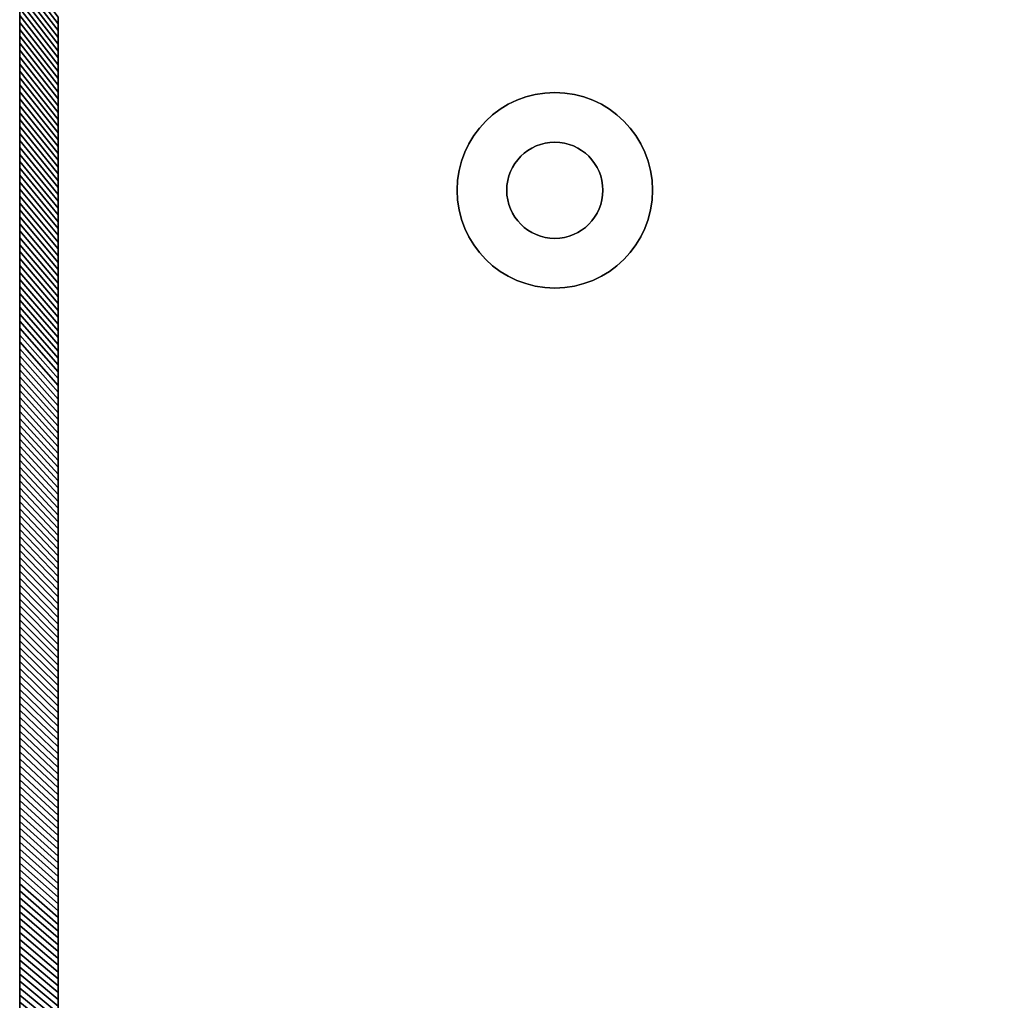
# Model space of a CAD drawing. Extents: x -9.7 to 13, y -11.9 to 12.2.
# Tile 8 of 13: x -9.7 to -3.6, y 2.4 to 8.4. Entities that reach past the tile are written whole.
import ezdxf

# ---------------------------------------------------------------- set-up
doc = ezdxf.new("R2010")
doc.units = 0
doc.header["$MEASUREMENT"] = 0
doc.layers.get('0').update_dxf_attribs({"linetype": 'CONTINUOUS'})

# ---------------------------------------------------------------- blocks, each defined once
blk = doc.blocks.new('cover-1')
blk.add_lwpolyline([(-7.9904, 14.1825), (7.9904, 14.1825), (7.9904, -14.1825), (-7.9904, -14.1825)], close=True)
for points in [[(-3.6024, -3.8238, -0.414214), (-3.8779, -3.5483), (-3.8779, -0.3081, -0.414214), (-3.6024, -0.0325), (3.6024, -0.0325, -0.414214), (3.8779, -0.3081), (3.8779, -3.5483, -0.414214), (3.6024, -3.8238)], [(0.0394, -0.0719), (3.6024, -0.0719, -0.414214), (3.8386, -0.3081), (3.8386, -3.5483, -0.414214), (3.6024, -3.7845), (-3.6024, -3.7845, -0.414214), (-3.8386, -3.5483), (-3.8386, -0.3081, -0.414214), (-3.6024, -0.0719), (-0.0394, -0.0719, 1)], [(-3.563, -0.7188, -1.05476), (-3.3661, -0.7077), (-3.3661, -0.7865, -1), (-3.563, -0.7865)], [(-3.563, -3.1376, 1.05476), (-3.3661, -3.1487), (-3.3661, -3.0699, 1), (-3.563, -3.0699)]]:
    blk.add_lwpolyline(points, format="xyb", close=True)
for centre in [(-7.4498, 13.6425), (-2.4563, 13.6425), (-7.4498, 8.1855), (-7.4498, 2.7285), (-7.4498, -2.7285), (-7.4498, -8.1855), (-7.4498, -13.6425), (-2.4563, -13.6425)]:
    blk.add_circle(centre, 0.125)

msp = doc.modelspace()

# ---------------------------------------------------------------- linework, layer by layer
at = {"elevation": -15.0517}
msp.add_lwpolyline([(-9.661, -8.3529), (-9.661, 8.7444, -0.376322), (-9.4554, 8.9788), (11.0234, 12.2465), (11.7818, 12.2465, -0.32213), (11.8938, 12.166), (12.9549, 7.8993, -0.164351), (12.9548, 7.8236, 0.129248), (12.9549, -7.432, -0.162918), (12.9549, -7.5078), (11.8944, -11.7735, -0.326191), (11.7818, -11.8558), (11.0234, -11.8558), (-9.4554, -8.5881, -0.376322), (-9.661, -8.3536)], format="xyb", dxfattribs=at)
for radius in [0.6011, 0.2956]:
    msp.add_circle((-6.37, 7.3607, -15.2879), radius)
at = {"extrusion": (0, 0, -1)}
for radius in [0.6011, 0.2956]:
    msp.add_circle((6.37, 7.3607, -19.09), radius, dxfattribs=at)

# ---------------------------------------------------------------- block references
at = {"extrusion": (-1, 0, 0)}
msp.add_blockref('cover-1', (-0.1957, 1.9025, 9.661), dxfattribs=at)

# ---------------------------------------------------------------- meshes
mesh = msp.add_polymesh((2, 9))
for k, corner in enumerate([(-9.4248, 8.0906, -15.2879), (-9.4248, 8.1325, -15.2879), (-9.4248, 8.1744, -15.2879), (-9.4248, 8.2164, -15.2879), (-9.4248, 8.2583, -15.2879), (-9.4248, 8.3003, -15.2879), (-9.4248, 8.3422, -15.2879), (-9.4248, 8.3842, -15.2879), (-9.4248, 8.4261, -15.2879), (-9.661, 8.393, -15.0517), (-9.661, 8.4358, -15.0517), (-9.661, 8.4785, -15.0517), (-9.661, 8.5212, -15.0517), (-9.661, 8.5639, -15.0517), (-9.661, 8.6066, -15.0517), (-9.661, 8.6494, -15.0517), (-9.661, 8.6921, -15.0517), (-9.661, 8.7348, -15.0517)]):
    mesh.set_mesh_vertex(divmod(k, 9), corner)
mesh = msp.add_polymesh((2, 9))
for k, corner in enumerate([(-9.4248, 8.4261, 19.09), (-9.4248, 8.3842, 19.09), (-9.4248, 8.3422, 19.09), (-9.4248, 8.3003, 19.09), (-9.4248, 8.2583, 19.09), (-9.4248, 8.2164, 19.09), (-9.4248, 8.1744, 19.09), (-9.4248, 8.1325, 19.09), (-9.4248, 8.0906, 19.09), (-9.661, 8.7348, 18.8538), (-9.661, 8.6921, 18.8538), (-9.661, 8.6494, 18.8538), (-9.661, 8.6066, 18.8538), (-9.661, 8.5639, 18.8538), (-9.661, 8.5212, 18.8538), (-9.661, 8.4785, 18.8538), (-9.661, 8.4358, 18.8538), (-9.661, 8.393, 18.8538)]):
    mesh.set_mesh_vertex(divmod(k, 9), corner)
mesh = msp.add_polymesh((2, 9))
for k, corner in enumerate([(-9.4248, 7.755, -15.2879), (-9.4248, 7.7969, -15.2879), (-9.4248, 7.8389, -15.2879), (-9.4248, 7.8808, -15.2879), (-9.4248, 7.9228, -15.2879), (-9.4248, 7.9647, -15.2879), (-9.4248, 8.0067, -15.2879), (-9.4248, 8.0486, -15.2879), (-9.4248, 8.0906, -15.2879), (-9.661, 8.0513, -15.0517), (-9.661, 8.094, -15.0517), (-9.661, 8.1367, -15.0517), (-9.661, 8.1795, -15.0517), (-9.661, 8.2222, -15.0517), (-9.661, 8.2649, -15.0517), (-9.661, 8.3076, -15.0517), (-9.661, 8.3503, -15.0517), (-9.661, 8.393, -15.0517)]):
    mesh.set_mesh_vertex(divmod(k, 9), corner)
mesh = msp.add_polymesh((2, 9))
for k, corner in enumerate([(-9.4248, 8.0906, 19.09), (-9.4248, 8.0486, 19.09), (-9.4248, 8.0067, 19.09), (-9.4248, 7.9647, 19.09), (-9.4248, 7.9228, 19.09), (-9.4248, 7.8808, 19.09), (-9.4248, 7.8389, 19.09), (-9.4248, 7.7969, 19.09), (-9.4248, 7.755, 19.09), (-9.661, 8.393, 18.8538), (-9.661, 8.3503, 18.8538), (-9.661, 8.3076, 18.8538), (-9.661, 8.2649, 18.8538), (-9.661, 8.2222, 18.8538), (-9.661, 8.1795, 18.8538), (-9.661, 8.1367, 18.8538), (-9.661, 8.094, 18.8538), (-9.661, 8.0513, 18.8538)]):
    mesh.set_mesh_vertex(divmod(k, 9), corner)
mesh = msp.add_polymesh((2, 9))
for k, corner in enumerate([(-9.4248, 7.4194, -15.2879), (-9.4248, 7.4613, -15.2879), (-9.4248, 7.5033, -15.2879), (-9.4248, 7.5452, -15.2879), (-9.4248, 7.5872, -15.2879), (-9.4248, 7.6291, -15.2879), (-9.4248, 7.6711, -15.2879), (-9.4248, 7.713, -15.2879), (-9.4248, 7.755, -15.2879), (-9.661, 7.7095, -15.0517), (-9.661, 7.7523, -15.0517), (-9.661, 7.795, -15.0517), (-9.661, 7.8377, -15.0517), (-9.661, 7.8804, -15.0517), (-9.661, 7.9231, -15.0517), (-9.661, 7.9659, -15.0517), (-9.661, 8.0086, -15.0517), (-9.661, 8.0513, -15.0517)]):
    mesh.set_mesh_vertex(divmod(k, 9), corner)
mesh = msp.add_polymesh((2, 9))
for k, corner in enumerate([(-9.4248, 7.755, 19.09), (-9.4248, 7.713, 19.09), (-9.4248, 7.6711, 19.09), (-9.4248, 7.6291, 19.09), (-9.4248, 7.5872, 19.09), (-9.4248, 7.5452, 19.09), (-9.4248, 7.5033, 19.09), (-9.4248, 7.4613, 19.09), (-9.4248, 7.4194, 19.09), (-9.661, 8.0513, 18.8538), (-9.661, 8.0086, 18.8538), (-9.661, 7.9659, 18.8538), (-9.661, 7.9231, 18.8538), (-9.661, 7.8804, 18.8538), (-9.661, 7.8377, 18.8538), (-9.661, 7.795, 18.8538), (-9.661, 7.7523, 18.8538), (-9.661, 7.7095, 18.8538)]):
    mesh.set_mesh_vertex(divmod(k, 9), corner)
mesh = msp.add_polymesh((2, 9))
for k, corner in enumerate([(-9.4248, 7.0838, -15.2879), (-9.4248, 7.1258, -15.2879), (-9.4248, 7.1677, -15.2879), (-9.4248, 7.2097, -15.2879), (-9.4248, 7.2516, -15.2879), (-9.4248, 7.2935, -15.2879), (-9.4248, 7.3355, -15.2879), (-9.4248, 7.3774, -15.2879), (-9.4248, 7.4194, -15.2879), (-9.661, 7.3678, -15.0517), (-9.661, 7.4105, -15.0517), (-9.661, 7.4532, -15.0517), (-9.661, 7.4959, -15.0517), (-9.661, 7.5387, -15.0517), (-9.661, 7.5814, -15.0517), (-9.661, 7.6241, -15.0517), (-9.661, 7.6668, -15.0517), (-9.661, 7.7095, -15.0517)]):
    mesh.set_mesh_vertex(divmod(k, 9), corner)
mesh = msp.add_polymesh((2, 9))
for k, corner in enumerate([(-9.4248, 7.4194, 19.09), (-9.4248, 7.3774, 19.09), (-9.4248, 7.3355, 19.09), (-9.4248, 7.2935, 19.09), (-9.4248, 7.2516, 19.09), (-9.4248, 7.2097, 19.09), (-9.4248, 7.1677, 19.09), (-9.4248, 7.1258, 19.09), (-9.4248, 7.0838, 19.09), (-9.661, 7.7095, 18.8538), (-9.661, 7.6668, 18.8538), (-9.661, 7.6241, 18.8538), (-9.661, 7.5814, 18.8538), (-9.661, 7.5387, 18.8538), (-9.661, 7.4959, 18.8538), (-9.661, 7.4532, 18.8538), (-9.661, 7.4105, 18.8538), (-9.661, 7.3678, 18.8538)]):
    mesh.set_mesh_vertex(divmod(k, 9), corner)
mesh = msp.add_polymesh((2, 9))
for k, corner in enumerate([(-9.4248, 6.7482, -15.2879), (-9.4248, 6.7902, -15.2879), (-9.4248, 6.8321, -15.2879), (-9.4248, 6.8741, -15.2879), (-9.4248, 6.916, -15.2879), (-9.4248, 6.958, -15.2879), (-9.4248, 6.9999, -15.2879), (-9.4248, 7.0419, -15.2879), (-9.4248, 7.0838, -15.2879), (-9.661, 7.026, -15.0517), (-9.661, 7.0688, -15.0517), (-9.661, 7.1115, -15.0517), (-9.661, 7.1542, -15.0517), (-9.661, 7.1969, -15.0517), (-9.661, 7.2396, -15.0517), (-9.661, 7.2823, -15.0517), (-9.661, 7.3251, -15.0517), (-9.661, 7.3678, -15.0517)]):
    mesh.set_mesh_vertex(divmod(k, 9), corner)
mesh = msp.add_polymesh((2, 9))
for k, corner in enumerate([(-9.4248, 7.0838, 19.09), (-9.4248, 7.0419, 19.09), (-9.4248, 6.9999, 19.09), (-9.4248, 6.958, 19.09), (-9.4248, 6.916, 19.09), (-9.4248, 6.8741, 19.09), (-9.4248, 6.8321, 19.09), (-9.4248, 6.7902, 19.09), (-9.4248, 6.7482, 19.09), (-9.661, 7.3678, 18.8538), (-9.661, 7.3251, 18.8538), (-9.661, 7.2823, 18.8538), (-9.661, 7.2396, 18.8538), (-9.661, 7.1969, 18.8538), (-9.661, 7.1542, 18.8538), (-9.661, 7.1115, 18.8538), (-9.661, 7.0688, 18.8538), (-9.661, 7.026, 18.8538)]):
    mesh.set_mesh_vertex(divmod(k, 9), corner)
mesh = msp.add_polymesh((2, 9))
for k, corner in enumerate([(-9.4248, 6.4126, -15.2879), (-9.4248, 6.4546, -15.2879), (-9.4248, 6.4965, -15.2879), (-9.4248, 6.5385, -15.2879), (-9.4248, 6.5804, -15.2879), (-9.4248, 6.6224, -15.2879), (-9.4248, 6.6643, -15.2879), (-9.4248, 6.7063, -15.2879), (-9.4248, 6.7482, -15.2879), (-9.661, 6.6843, -15.0517), (-9.661, 6.727, -15.0517), (-9.661, 6.7697, -15.0517), (-9.661, 6.8124, -15.0517), (-9.661, 6.8552, -15.0517), (-9.661, 6.8979, -15.0517), (-9.661, 6.9406, -15.0517), (-9.661, 6.9833, -15.0517), (-9.661, 7.026, -15.0517)]):
    mesh.set_mesh_vertex(divmod(k, 9), corner)
mesh = msp.add_polymesh((2, 9))
for k, corner in enumerate([(-9.4248, 6.7482, 19.09), (-9.4248, 6.7063, 19.09), (-9.4248, 6.6643, 19.09), (-9.4248, 6.6224, 19.09), (-9.4248, 6.5804, 19.09), (-9.4248, 6.5385, 19.09), (-9.4248, 6.4965, 19.09), (-9.4248, 6.4546, 19.09), (-9.4248, 6.4126, 19.09), (-9.661, 7.026, 18.8538), (-9.661, 6.9833, 18.8538), (-9.661, 6.9406, 18.8538), (-9.661, 6.8979, 18.8538), (-9.661, 6.8552, 18.8538), (-9.661, 6.8124, 18.8538), (-9.661, 6.7697, 18.8538), (-9.661, 6.727, 18.8538), (-9.661, 6.6843, 18.8538)]):
    mesh.set_mesh_vertex(divmod(k, 9), corner)
mesh = msp.add_polymesh((2, 9))
for k, corner in enumerate([(-9.4248, 6.0771, -15.2879), (-9.4248, 6.119, -15.2879), (-9.4248, 6.161, -15.2879), (-9.4248, 6.2029, -15.2879), (-9.4248, 6.2449, -15.2879), (-9.4248, 6.2868, -15.2879), (-9.4248, 6.3288, -15.2879), (-9.4248, 6.3707, -15.2879), (-9.4248, 6.4126, -15.2879), (-9.661, 6.3425, -15.0517), (-9.661, 6.3852, -15.0517), (-9.661, 6.428, -15.0517), (-9.661, 6.4707, -15.0517), (-9.661, 6.5134, -15.0517), (-9.661, 6.5561, -15.0517), (-9.661, 6.5988, -15.0517), (-9.661, 6.6416, -15.0517), (-9.661, 6.6843, -15.0517)]):
    mesh.set_mesh_vertex(divmod(k, 9), corner)
mesh = msp.add_polymesh((2, 9))
for k, corner in enumerate([(-9.4248, 6.4126, 19.09), (-9.4248, 6.3707, 19.09), (-9.4248, 6.3288, 19.09), (-9.4248, 6.2868, 19.09), (-9.4248, 6.2449, 19.09), (-9.4248, 6.2029, 19.09), (-9.4248, 6.161, 19.09), (-9.4248, 6.119, 19.09), (-9.4248, 6.0771, 19.09), (-9.661, 6.6843, 18.8538), (-9.661, 6.6416, 18.8538), (-9.661, 6.5988, 18.8538), (-9.661, 6.5561, 18.8538), (-9.661, 6.5134, 18.8538), (-9.661, 6.4707, 18.8538), (-9.661, 6.428, 18.8538), (-9.661, 6.3852, 18.8538), (-9.661, 6.3425, 18.8538)]):
    mesh.set_mesh_vertex(divmod(k, 9), corner)
mesh = msp.add_polymesh((2, 9))
for k, corner in enumerate([(-9.4248, 5.7415, -15.2879), (-9.4248, 5.7834, -15.2879), (-9.4248, 5.8254, -15.2879), (-9.4248, 5.8673, -15.2879), (-9.4248, 5.9093, -15.2879), (-9.4248, 5.9512, -15.2879), (-9.4248, 5.9932, -15.2879), (-9.4248, 6.0351, -15.2879), (-9.4248, 6.0771, -15.2879), (-9.661, 6.0008, -15.0517), (-9.661, 6.0435, -15.0517), (-9.661, 6.0862, -15.0517), (-9.661, 6.1289, -15.0517), (-9.661, 6.1716, -15.0517), (-9.661, 6.2144, -15.0517), (-9.661, 6.2571, -15.0517), (-9.661, 6.2998, -15.0517), (-9.661, 6.3425, -15.0517)]):
    mesh.set_mesh_vertex(divmod(k, 9), corner)
mesh = msp.add_polymesh((2, 9))
for k, corner in enumerate([(-9.4248, 6.0771, 19.09), (-9.4248, 6.0351, 19.09), (-9.4248, 5.9932, 19.09), (-9.4248, 5.9512, 19.09), (-9.4248, 5.9093, 19.09), (-9.4248, 5.8673, 19.09), (-9.4248, 5.8254, 19.09), (-9.4248, 5.7834, 19.09), (-9.4248, 5.7415, 19.09), (-9.661, 6.3425, 18.8538), (-9.661, 6.2998, 18.8538), (-9.661, 6.2571, 18.8538), (-9.661, 6.2144, 18.8538), (-9.661, 6.1716, 18.8538), (-9.661, 6.1289, 18.8538), (-9.661, 6.0862, 18.8538), (-9.661, 6.0435, 18.8538), (-9.661, 6.0008, 18.8538)]):
    mesh.set_mesh_vertex(divmod(k, 9), corner)
mesh = msp.add_polymesh((2, 9))
for k, corner in enumerate([(-9.4248, 5.4059, -15.2879), (-9.4248, 5.4479, -15.2879), (-9.4248, 5.4898, -15.2879), (-9.4248, 5.5317, -15.2879), (-9.4248, 5.5737, -15.2879), (-9.4248, 5.6156, -15.2879), (-9.4248, 5.6576, -15.2879), (-9.4248, 5.6995, -15.2879), (-9.4248, 5.7415, -15.2879), (-9.661, 5.659, -15.0517), (-9.661, 5.7017, -15.0517), (-9.661, 5.7445, -15.0517), (-9.661, 5.7872, -15.0517), (-9.661, 5.8299, -15.0517), (-9.661, 5.8726, -15.0517), (-9.661, 5.9153, -15.0517), (-9.661, 5.958, -15.0517), (-9.661, 6.0008, -15.0517)]):
    mesh.set_mesh_vertex(divmod(k, 9), corner)
mesh = msp.add_polymesh((2, 9))
for k, corner in enumerate([(-9.4248, 5.7415, 19.09), (-9.4248, 5.6995, 19.09), (-9.4248, 5.6576, 19.09), (-9.4248, 5.6156, 19.09), (-9.4248, 5.5737, 19.09), (-9.4248, 5.5317, 19.09), (-9.4248, 5.4898, 19.09), (-9.4248, 5.4479, 19.09), (-9.4248, 5.4059, 19.09), (-9.661, 6.0008, 18.8538), (-9.661, 5.958, 18.8538), (-9.661, 5.9153, 18.8538), (-9.661, 5.8726, 18.8538), (-9.661, 5.8299, 18.8538), (-9.661, 5.7872, 18.8538), (-9.661, 5.7445, 18.8538), (-9.661, 5.7017, 18.8538), (-9.661, 5.659, 18.8538)]):
    mesh.set_mesh_vertex(divmod(k, 9), corner)
mesh = msp.add_polymesh((2, 9))
for k, corner in enumerate([(-9.4248, 5.0703, -15.2879), (-9.4248, 5.1123, -15.2879), (-9.4248, 5.1542, -15.2879), (-9.4248, 5.1962, -15.2879), (-9.4248, 5.2381, -15.2879), (-9.4248, 5.2801, -15.2879), (-9.4248, 5.322, -15.2879), (-9.4248, 5.364, -15.2879), (-9.4248, 5.4059, -15.2879), (-9.661, 5.3173, -15.0517), (-9.661, 5.36, -15.0517), (-9.661, 5.4027, -15.0517), (-9.661, 5.4454, -15.0517), (-9.661, 5.4881, -15.0517), (-9.661, 5.5309, -15.0517), (-9.661, 5.5736, -15.0517), (-9.661, 5.6163, -15.0517), (-9.661, 5.659, -15.0517)]):
    mesh.set_mesh_vertex(divmod(k, 9), corner)
mesh = msp.add_polymesh((2, 9))
for k, corner in enumerate([(-9.4248, 5.4059, 19.09), (-9.4248, 5.364, 19.09), (-9.4248, 5.322, 19.09), (-9.4248, 5.2801, 19.09), (-9.4248, 5.2381, 19.09), (-9.4248, 5.1962, 19.09), (-9.4248, 5.1542, 19.09), (-9.4248, 5.1123, 19.09), (-9.4248, 5.0703, 19.09), (-9.661, 5.659, 18.8538), (-9.661, 5.6163, 18.8538), (-9.661, 5.5736, 18.8538), (-9.661, 5.5309, 18.8538), (-9.661, 5.4881, 18.8538), (-9.661, 5.4454, 18.8538), (-9.661, 5.4027, 18.8538), (-9.661, 5.36, 18.8538), (-9.661, 5.3173, 18.8538)]):
    mesh.set_mesh_vertex(divmod(k, 9), corner)
mesh = msp.add_polymesh((2, 9))
for k, corner in enumerate([(-9.4248, 4.7347, -15.2879), (-9.4248, 4.7767, -15.2879), (-9.4248, 4.8186, -15.2879), (-9.4248, 4.8606, -15.2879), (-9.4248, 4.9025, -15.2879), (-9.4248, 4.9445, -15.2879), (-9.4248, 4.9864, -15.2879), (-9.4248, 5.0284, -15.2879), (-9.4248, 5.0703, -15.2879), (-9.661, 4.9755, -15.0517), (-9.661, 5.0182, -15.0517), (-9.661, 5.0609, -15.0517), (-9.661, 5.1037, -15.0517), (-9.661, 5.1464, -15.0517), (-9.661, 5.1891, -15.0517), (-9.661, 5.2318, -15.0517), (-9.661, 5.2745, -15.0517), (-9.661, 5.3173, -15.0517)]):
    mesh.set_mesh_vertex(divmod(k, 9), corner)
mesh = msp.add_polymesh((2, 9))
for k, corner in enumerate([(-9.4248, 5.0703, 19.09), (-9.4248, 5.0284, 19.09), (-9.4248, 4.9864, 19.09), (-9.4248, 4.9445, 19.09), (-9.4248, 4.9025, 19.09), (-9.4248, 4.8606, 19.09), (-9.4248, 4.8186, 19.09), (-9.4248, 4.7767, 19.09), (-9.4248, 4.7347, 19.09), (-9.661, 5.3173, 18.8538), (-9.661, 5.2745, 18.8538), (-9.661, 5.2318, 18.8538), (-9.661, 5.1891, 18.8538), (-9.661, 5.1464, 18.8538), (-9.661, 5.1037, 18.8538), (-9.661, 5.0609, 18.8538), (-9.661, 5.0182, 18.8538), (-9.661, 4.9755, 18.8538)]):
    mesh.set_mesh_vertex(divmod(k, 9), corner)
mesh = msp.add_polymesh((2, 9))
for k, corner in enumerate([(-9.4248, 4.3992, -15.2879), (-9.4248, 4.4411, -15.2879), (-9.4248, 4.4831, -15.2879), (-9.4248, 4.525, -15.2879), (-9.4248, 4.567, -15.2879), (-9.4248, 4.6089, -15.2879), (-9.4248, 4.6508, -15.2879), (-9.4248, 4.6928, -15.2879), (-9.4248, 4.7347, -15.2879), (-9.661, 4.6338, -15.0517), (-9.661, 4.6765, -15.0517), (-9.661, 4.7192, -15.0517), (-9.661, 4.7619, -15.0517), (-9.661, 4.8046, -15.0517), (-9.661, 4.8473, -15.0517), (-9.661, 4.8901, -15.0517), (-9.661, 4.9328, -15.0517), (-9.661, 4.9755, -15.0517)]):
    mesh.set_mesh_vertex(divmod(k, 9), corner)
mesh = msp.add_polymesh((2, 9))
for k, corner in enumerate([(-9.4248, 4.7347, 19.09), (-9.4248, 4.6928, 19.09), (-9.4248, 4.6508, 19.09), (-9.4248, 4.6089, 19.09), (-9.4248, 4.567, 19.09), (-9.4248, 4.525, 19.09), (-9.4248, 4.4831, 19.09), (-9.4248, 4.4411, 19.09), (-9.4248, 4.3992, 19.09), (-9.661, 4.9755, 18.8538), (-9.661, 4.9328, 18.8538), (-9.661, 4.8901, 18.8538), (-9.661, 4.8473, 18.8538), (-9.661, 4.8046, 18.8538), (-9.661, 4.7619, 18.8538), (-9.661, 4.7192, 18.8538), (-9.661, 4.6765, 18.8538), (-9.661, 4.6338, 18.8538)]):
    mesh.set_mesh_vertex(divmod(k, 9), corner)
mesh = msp.add_polymesh((2, 9))
for k, corner in enumerate([(-9.4248, 4.0636, -15.2879), (-9.4248, 4.1055, -15.2879), (-9.4248, 4.1475, -15.2879), (-9.4248, 4.1894, -15.2879), (-9.4248, 4.2314, -15.2879), (-9.4248, 4.2733, -15.2879), (-9.4248, 4.3153, -15.2879), (-9.4248, 4.3572, -15.2879), (-9.4248, 4.3992, -15.2879), (-9.661, 4.292, -15.0517), (-9.661, 4.3347, -15.0517), (-9.661, 4.3774, -15.0517), (-9.661, 4.4202, -15.0517), (-9.661, 4.4629, -15.0517), (-9.661, 4.5056, -15.0517), (-9.661, 4.5483, -15.0517), (-9.661, 4.591, -15.0517), (-9.661, 4.6338, -15.0517)]):
    mesh.set_mesh_vertex(divmod(k, 9), corner)
mesh = msp.add_polymesh((2, 9))
for k, corner in enumerate([(-9.4248, 4.3992, 19.09), (-9.4248, 4.3572, 19.09), (-9.4248, 4.3153, 19.09), (-9.4248, 4.2733, 19.09), (-9.4248, 4.2314, 19.09), (-9.4248, 4.1894, 19.09), (-9.4248, 4.1475, 19.09), (-9.4248, 4.1055, 19.09), (-9.4248, 4.0636, 19.09), (-9.661, 4.6338, 18.8538), (-9.661, 4.591, 18.8538), (-9.661, 4.5483, 18.8538), (-9.661, 4.5056, 18.8538), (-9.661, 4.4629, 18.8538), (-9.661, 4.4202, 18.8538), (-9.661, 4.3774, 18.8538), (-9.661, 4.3347, 18.8538), (-9.661, 4.292, 18.8538)]):
    mesh.set_mesh_vertex(divmod(k, 9), corner)
mesh = msp.add_polymesh((2, 9))
for k, corner in enumerate([(-9.4248, 3.728, -15.2879), (-9.4248, 3.7699, -15.2879), (-9.4248, 3.8119, -15.2879), (-9.4248, 3.8538, -15.2879), (-9.4248, 3.8958, -15.2879), (-9.4248, 3.9377, -15.2879), (-9.4248, 3.9797, -15.2879), (-9.4248, 4.0216, -15.2879), (-9.4248, 4.0636, -15.2879), (-9.661, 3.9502, -15.0517), (-9.661, 3.993, -15.0517), (-9.661, 4.0357, -15.0517), (-9.661, 4.0784, -15.0517), (-9.661, 4.1211, -15.0517), (-9.661, 4.1638, -15.0517), (-9.661, 4.2066, -15.0517), (-9.661, 4.2493, -15.0517), (-9.661, 4.292, -15.0517)]):
    mesh.set_mesh_vertex(divmod(k, 9), corner)
mesh = msp.add_polymesh((2, 9))
for k, corner in enumerate([(-9.4248, 4.0636, 19.09), (-9.4248, 4.0216, 19.09), (-9.4248, 3.9797, 19.09), (-9.4248, 3.9377, 19.09), (-9.4248, 3.8958, 19.09), (-9.4248, 3.8538, 19.09), (-9.4248, 3.8119, 19.09), (-9.4248, 3.7699, 19.09), (-9.4248, 3.728, 19.09), (-9.661, 4.292, 18.8538), (-9.661, 4.2493, 18.8538), (-9.661, 4.2066, 18.8538), (-9.661, 4.1638, 18.8538), (-9.661, 4.1211, 18.8538), (-9.661, 4.0784, 18.8538), (-9.661, 4.0357, 18.8538), (-9.661, 3.993, 18.8538), (-9.661, 3.9502, 18.8538)]):
    mesh.set_mesh_vertex(divmod(k, 9), corner)
mesh = msp.add_polymesh((2, 9))
for k, corner in enumerate([(-9.4248, 3.3924, -15.2879), (-9.4248, 3.4344, -15.2879), (-9.4248, 3.4763, -15.2879), (-9.4248, 3.5183, -15.2879), (-9.4248, 3.5602, -15.2879), (-9.4248, 3.6022, -15.2879), (-9.4248, 3.6441, -15.2879), (-9.4248, 3.6861, -15.2879), (-9.4248, 3.728, -15.2879), (-9.661, 3.6085, -15.0517), (-9.661, 3.6512, -15.0517), (-9.661, 3.6939, -15.0517), (-9.661, 3.7366, -15.0517), (-9.661, 3.7794, -15.0517), (-9.661, 3.8221, -15.0517), (-9.661, 3.8648, -15.0517), (-9.661, 3.9075, -15.0517), (-9.661, 3.9502, -15.0517)]):
    mesh.set_mesh_vertex(divmod(k, 9), corner)
mesh = msp.add_polymesh((2, 9))
for k, corner in enumerate([(-9.4248, 3.728, 19.09), (-9.4248, 3.6861, 19.09), (-9.4248, 3.6441, 19.09), (-9.4248, 3.6022, 19.09), (-9.4248, 3.5602, 19.09), (-9.4248, 3.5183, 19.09), (-9.4248, 3.4763, 19.09), (-9.4248, 3.4344, 19.09), (-9.4248, 3.3924, 19.09), (-9.661, 3.9502, 18.8538), (-9.661, 3.9075, 18.8538), (-9.661, 3.8648, 18.8538), (-9.661, 3.8221, 18.8538), (-9.661, 3.7794, 18.8538), (-9.661, 3.7366, 18.8538), (-9.661, 3.6939, 18.8538), (-9.661, 3.6512, 18.8538), (-9.661, 3.6085, 18.8538)]):
    mesh.set_mesh_vertex(divmod(k, 9), corner)
mesh = msp.add_polymesh((2, 9))
for k, corner in enumerate([(-9.4248, 3.0568, -15.2879), (-9.4248, 3.0988, -15.2879), (-9.4248, 3.1407, -15.2879), (-9.4248, 3.1827, -15.2879), (-9.4248, 3.2246, -15.2879), (-9.4248, 3.2666, -15.2879), (-9.4248, 3.3085, -15.2879), (-9.4248, 3.3505, -15.2879), (-9.4248, 3.3924, -15.2879), (-9.661, 3.2667, -15.0517), (-9.661, 3.3095, -15.0517), (-9.661, 3.3522, -15.0517), (-9.661, 3.3949, -15.0517), (-9.661, 3.4376, -15.0517), (-9.661, 3.4803, -15.0517), (-9.661, 3.523, -15.0517), (-9.661, 3.5658, -15.0517), (-9.661, 3.6085, -15.0517)]):
    mesh.set_mesh_vertex(divmod(k, 9), corner)
mesh = msp.add_polymesh((2, 9))
for k, corner in enumerate([(-9.4248, 3.3924, 19.09), (-9.4248, 3.3505, 19.09), (-9.4248, 3.3085, 19.09), (-9.4248, 3.2666, 19.09), (-9.4248, 3.2246, 19.09), (-9.4248, 3.1827, 19.09), (-9.4248, 3.1407, 19.09), (-9.4248, 3.0988, 19.09), (-9.4248, 3.0568, 19.09), (-9.661, 3.6085, 18.8538), (-9.661, 3.5658, 18.8538), (-9.661, 3.523, 18.8538), (-9.661, 3.4803, 18.8538), (-9.661, 3.4376, 18.8538), (-9.661, 3.3949, 18.8538), (-9.661, 3.3522, 18.8538), (-9.661, 3.3095, 18.8538), (-9.661, 3.2667, 18.8538)]):
    mesh.set_mesh_vertex(divmod(k, 9), corner)
mesh = msp.add_polymesh((2, 9))
for k, corner in enumerate([(-9.4248, 2.7213, -15.2879), (-9.4248, 2.7632, -15.2879), (-9.4248, 2.8052, -15.2879), (-9.4248, 2.8471, -15.2879), (-9.4248, 2.889, -15.2879), (-9.4248, 2.931, -15.2879), (-9.4248, 2.9729, -15.2879), (-9.4248, 3.0149, -15.2879), (-9.4248, 3.0568, -15.2879), (-9.661, 2.925, -15.0517), (-9.661, 2.9677, -15.0517), (-9.661, 3.0104, -15.0517), (-9.661, 3.0531, -15.0517), (-9.661, 3.0959, -15.0517), (-9.661, 3.1386, -15.0517), (-9.661, 3.1813, -15.0517), (-9.661, 3.224, -15.0517), (-9.661, 3.2667, -15.0517)]):
    mesh.set_mesh_vertex(divmod(k, 9), corner)
mesh = msp.add_polymesh((2, 9))
for k, corner in enumerate([(-9.4248, 3.0568, 19.09), (-9.4248, 3.0149, 19.09), (-9.4248, 2.9729, 19.09), (-9.4248, 2.931, 19.09), (-9.4248, 2.889, 19.09), (-9.4248, 2.8471, 19.09), (-9.4248, 2.8052, 19.09), (-9.4248, 2.7632, 19.09), (-9.4248, 2.7213, 19.09), (-9.661, 3.2667, 18.8538), (-9.661, 3.224, 18.8538), (-9.661, 3.1813, 18.8538), (-9.661, 3.1386, 18.8538), (-9.661, 3.0959, 18.8538), (-9.661, 3.0531, 18.8538), (-9.661, 3.0104, 18.8538), (-9.661, 2.9677, 18.8538), (-9.661, 2.925, 18.8538)]):
    mesh.set_mesh_vertex(divmod(k, 9), corner)
mesh = msp.add_polymesh((2, 9))
for k, corner in enumerate([(-9.4248, 2.3857, -15.2879), (-9.4248, 2.4276, -15.2879), (-9.4248, 2.4696, -15.2879), (-9.4248, 2.5115, -15.2879), (-9.4248, 2.5535, -15.2879), (-9.4248, 2.5954, -15.2879), (-9.4248, 2.6374, -15.2879), (-9.4248, 2.6793, -15.2879), (-9.4248, 2.7213, -15.2879), (-9.661, 2.5832, -15.0517), (-9.661, 2.6259, -15.0517), (-9.661, 2.6687, -15.0517), (-9.661, 2.7114, -15.0517), (-9.661, 2.7541, -15.0517), (-9.661, 2.7968, -15.0517), (-9.661, 2.8395, -15.0517), (-9.661, 2.8823, -15.0517), (-9.661, 2.925, -15.0517)]):
    mesh.set_mesh_vertex(divmod(k, 9), corner)
mesh = msp.add_polymesh((2, 9))
for k, corner in enumerate([(-9.4248, 2.7213, 19.09), (-9.4248, 2.6793, 19.09), (-9.4248, 2.6374, 19.09), (-9.4248, 2.5954, 19.09), (-9.4248, 2.5535, 19.09), (-9.4248, 2.5115, 19.09), (-9.4248, 2.4696, 19.09), (-9.4248, 2.4276, 19.09), (-9.4248, 2.3857, 19.09), (-9.661, 2.925, 18.8538), (-9.661, 2.8823, 18.8538), (-9.661, 2.8395, 18.8538), (-9.661, 2.7968, 18.8538), (-9.661, 2.7541, 18.8538), (-9.661, 2.7114, 18.8538), (-9.661, 2.6687, 18.8538), (-9.661, 2.6259, 18.8538), (-9.661, 2.5832, 18.8538)]):
    mesh.set_mesh_vertex(divmod(k, 9), corner)
mesh = msp.add_polymesh((2, 9))
for k, corner in enumerate([(-9.4248, 2.0501, -15.2879), (-9.4248, 2.092, -15.2879), (-9.4248, 2.134, -15.2879), (-9.4248, 2.1759, -15.2879), (-9.4248, 2.2179, -15.2879), (-9.4248, 2.2598, -15.2879), (-9.4248, 2.3018, -15.2879), (-9.4248, 2.3437, -15.2879), (-9.4248, 2.3857, -15.2879), (-9.661, 2.2415, -15.0517), (-9.661, 2.2842, -15.0517), (-9.661, 2.3269, -15.0517), (-9.661, 2.3696, -15.0517), (-9.661, 2.4123, -15.0517), (-9.661, 2.4551, -15.0517), (-9.661, 2.4978, -15.0517), (-9.661, 2.5405, -15.0517), (-9.661, 2.5832, -15.0517)]):
    mesh.set_mesh_vertex(divmod(k, 9), corner)
mesh = msp.add_polymesh((2, 9))
for k, corner in enumerate([(-9.4248, 2.3857, 19.09), (-9.4248, 2.3437, 19.09), (-9.4248, 2.3018, 19.09), (-9.4248, 2.2598, 19.09), (-9.4248, 2.2179, 19.09), (-9.4248, 2.1759, 19.09), (-9.4248, 2.134, 19.09), (-9.4248, 2.092, 19.09), (-9.4248, 2.0501, 19.09), (-9.661, 2.5832, 18.8538), (-9.661, 2.5405, 18.8538), (-9.661, 2.4978, 18.8538), (-9.661, 2.4551, 18.8538), (-9.661, 2.4123, 18.8538), (-9.661, 2.3696, 18.8538), (-9.661, 2.3269, 18.8538), (-9.661, 2.2842, 18.8538), (-9.661, 2.2415, 18.8538)]):
    mesh.set_mesh_vertex(divmod(k, 9), corner)

doc.saveas('drawing.dxf')
